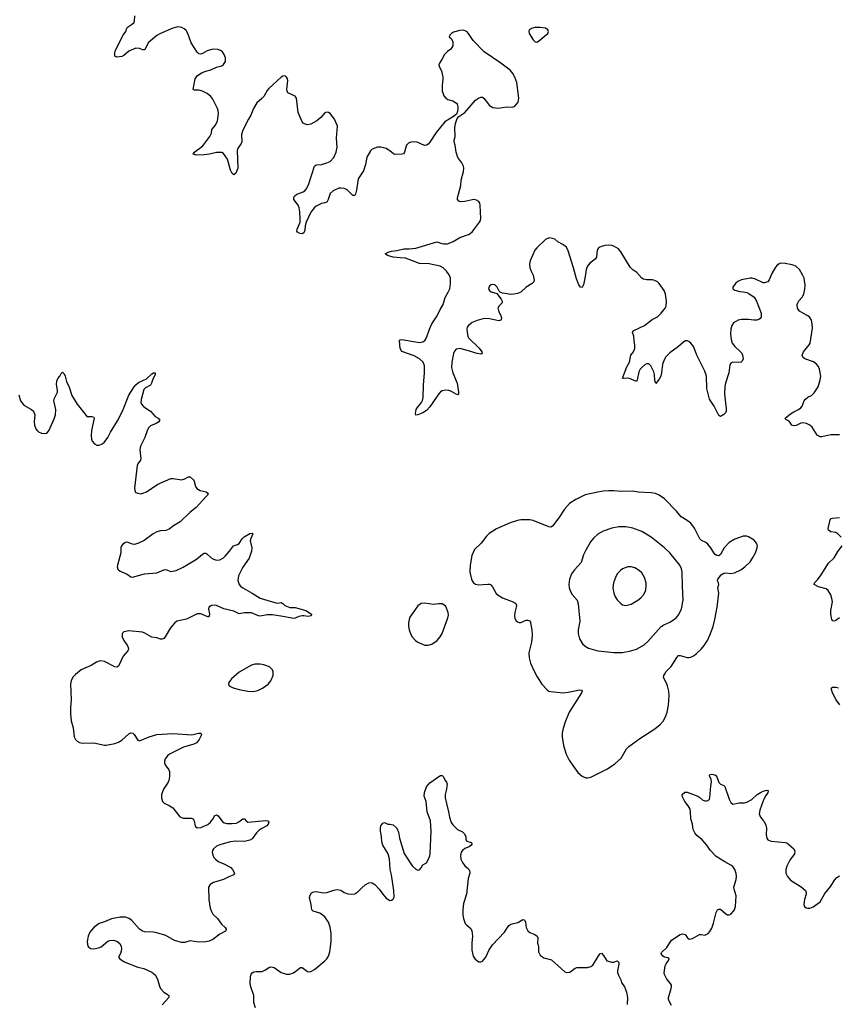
# Model space of a CAD drawing. Header units: inches. Extents: x 1682510 to 1839368, y 640758 to 791543.
# Tile 123 of 186: x 1791502 to 1800857, y 692131 to 703386. Entities that reach past the tile are written whole.
import ezdxf

# ---------------------------------------------------------------- set-up
doc = ezdxf.new("R2010")
doc.units = ezdxf.units.IN
doc.header["$MEASUREMENT"] = 0
for name, color, linetype in [('B7699', 7, 'Continuous'), ('B7790', 7, 'Continuous'), ('B8609', 7, 'Continuous'), ('B8700', 7, 'Continuous')]:
    doc.layers.add(name, color=color, linetype=linetype)

msp = doc.modelspace()

# ---------------------------------------------------------------- linework, layer by layer
at = {"layer": 'B7699', "color": 6, "elevation": 600}
for points in [[(1797001, 700000), (1797006, 699990), (1797009, 699970), (1797005, 699955), (1796994, 699946), (1796976, 699944), (1796870, 699967), (1796810, 699970), (1796730, 699949), (1796674, 699926), (1796630, 699891), (1796617, 699870), (1796612, 699850), (1796614, 699810), (1796622, 699770), (1796631, 699751), (1796754, 699630), (1796783, 699590), (1796787, 699570), (1796770, 699564), (1796730, 699570), (1796605, 699610), (1796530, 699626), (1796490, 699618), (1796470, 699596), (1796460, 699570), (1796442, 699470), (1796438, 699410), (1796450, 699350), (1796501, 699230), (1796516, 699130), (1796515, 699105), (1796510, 699099), (1796490, 699104), (1796436, 699136), (1796406, 699146), (1796370, 699151), (1796330, 699143), (1796310, 699131), (1796290, 699111), (1796267, 699070), (1796190, 698962), (1796150, 698917), (1796110, 698893), (1796050, 698869), (1796030, 698866), (1796025, 698885), (1796034, 698930), (1796045, 698950), (1796095, 699010), (1796107, 699033), (1796113, 699067), (1796116, 699210), (1796129, 699350), (1796128, 699430), (1796111, 699471), (1796070, 699508), (1796010, 699542), (1795870, 699592), (1795849, 699629), (1795844, 699716), (1795850, 699727), (1795870, 699729), (1796070, 699696), (1796110, 699704), (1796130, 699718), (1796150, 699750), (1796184, 699850), (1796210, 699910), (1796271, 700000)], [(1799976, 700000), (1799974, 699986), (1799965, 699970), (1799950, 699960), (1799927, 699953), (1799890, 699950), (1799830, 699958), (1799750, 699958), (1799711, 699950), (1799660, 699920), (1799640, 699890), (1799629, 699850), (1799626, 699794), (1799634, 699730), (1799645, 699690), (1799673, 699650), (1799735, 699595), (1799753, 699573), (1799763, 699550), (1799768, 699510), (1799759, 699481), (1799748, 699472), (1799712, 699468), (1799650, 699470), (1799630, 699458), (1799619, 699441), (1799612, 699410), (1799607, 699350), (1799568, 699232), (1799562, 699190), (1799557, 699110), (1799567, 699007), (1799577, 698943), (1799577, 698910), (1799569, 698891), (1799550, 698873), (1799510, 698852), (1799490, 698863), (1799440, 698970), (1799386, 699050), (1799356, 699170), (1799349, 699310), (1799332, 699370), (1799245, 699545), (1799202, 699650), (1799170, 699690), (1799150, 699706), (1799130, 699714), (1799110, 699714), (1799090, 699704), (1799030, 699650), (1798930, 699578), (1798886, 699534), (1798870, 699506), (1798848, 699450), (1798838, 699350), (1798830, 699310), (1798810, 699277), (1798770, 699227), (1798760, 699260), (1798757, 699330), (1798750, 699360), (1798716, 699430), (1798690, 699451), (1798670, 699451), (1798650, 699443), (1798610, 699410), (1798593, 699390), (1798578, 699362), (1798559, 699270), (1798550, 699252), (1798470, 699286), (1798450, 699290), (1798404, 699284), (1798389, 699289), (1798442, 699418), (1798471, 699470), (1798487, 699553), (1798516, 699590), (1798531, 699629), (1798533, 699670), (1798523, 699710), (1798520, 699770), (1798506, 699810), (1798511, 699830), (1798642, 699890), (1798730, 699958), (1798790, 699990), (1798801, 700000)], [(1791490, 699097), (1791511, 699031), (1791550, 698979), (1791636, 698930), (1791659, 698910), (1791673, 698870), (1791668, 698790), (1791671, 698750), (1791687, 698710), (1791700, 698690), (1791716, 698676), (1791750, 698658), (1791790, 698654), (1791810, 698661), (1791833, 698687), (1791895, 698825), (1791910, 698870), (1791915, 698930), (1791891, 699030), (1791899, 699061), (1791934, 699130), (1791935, 699150), (1791924, 699216), (1791926, 699254), (1791937, 699283), (1791961, 699310), (1791977, 699343), (1791990, 699356), (1792010, 699339), (1792023, 699310), (1792038, 699250), (1792066, 699186), (1792098, 699090), (1792159, 698990), (1792260, 698860), (1792270, 698852), (1792289, 698849), (1792331, 698850), (1792345, 698845), (1792353, 698833), (1792321, 698690), (1792318, 698630), (1792321, 698590), (1792330, 698567), (1792357, 698537), (1792384, 698524), (1792410, 698522), (1792444, 698536), (1792467, 698553), (1792510, 698610), (1792539, 698670), (1792620, 698800), (1792678, 698910), (1792750, 699093), (1792810, 699190), (1792828, 699212), (1792861, 699239), (1792950, 699282), (1793010, 699338), (1793030, 699351), (1793050, 699351), (1793050, 699325), (1793022, 699278), (1793008, 699230), (1792997, 699210), (1792941, 699179), (1792922, 699158), (1792890, 699046), (1792887, 699010), (1792895, 698990), (1792920, 698960), (1792996, 698910), (1793050, 698852), (1793084, 698830), (1793104, 698810), (1793093, 698790), (1793062, 698770), (1792998, 698742), (1792977, 698723), (1792963, 698697), (1792933, 698610), (1792881, 698510), (1792875, 698470), (1792886, 698370), (1792881, 698350), (1792852, 698310), (1792845, 698290), (1792812, 698030), (1792823, 697990), (1792830, 697982), (1792852, 697972), (1792888, 697968), (1792910, 697972), (1792950, 697989), (1793082, 698078), (1793230, 698141), (1793257, 698143), (1793350, 698126), (1793390, 698137), (1793430, 698159), (1793450, 698159), (1793490, 698121), (1793510, 698051), (1793527, 698027), (1793566, 698006), (1793631, 697990), (1793655, 697970), (1793647, 697950), (1793630, 697930), (1793518, 697810), (1793446, 697754), (1793335, 697645), (1793260, 697600), (1793210, 697564), (1793170, 697547), (1793110, 697545), (1793070, 697533), (1793029, 697510), (1792926, 697434), (1792850, 697397), (1792810, 697388), (1792790, 697390), (1792730, 697414), (1792710, 697411), (1792680, 697390), (1792665, 697370), (1792659, 697350), (1792656, 697290), (1792619, 697150), (1792617, 697130), (1792625, 697105), (1792650, 697082), (1792729, 697049), (1792770, 697017), (1792790, 697014), (1792928, 697052), (1793070, 697064), (1793150, 697099), (1793170, 697100), (1793230, 697078), (1793289, 697090), (1793370, 697126), (1793522, 697218), (1793590, 697277), (1793610, 697288), (1793630, 697288), (1793641, 697281), (1793690, 697235), (1793718, 697218), (1793750, 697209), (1793790, 697213), (1793830, 697235), (1793850, 697254), (1793901, 697310), (1793947, 697373), (1793990, 697387), (1794010, 697400), (1794044, 697450), (1794067, 697473), (1794130, 697511), (1794158, 697518), (1794167, 697510), (1794143, 697457), (1794136, 697430), (1794156, 697350), (1794150, 697310), (1794124, 697230), (1794050, 697129), (1794001, 697030), (1793996, 696976), (1794009, 696929), (1794025, 696910), (1794051, 696891), (1794160, 696830), (1794250, 696773), (1794430, 696721), (1794450, 696718), (1794490, 696723), (1794510, 696714), (1794533, 696690), (1794590, 696667), (1794650, 696668), (1794770, 696634), (1794836, 696590), (1794834, 696570), (1794797, 696563), (1794750, 696573), (1794730, 696573), (1794690, 696563), (1794650, 696545), (1794630, 696542), (1794530, 696562), (1794390, 696583), (1794330, 696583), (1794250, 696569), (1794230, 696571), (1794150, 696605), (1794070, 696605), (1794010, 696593), (1793950, 696626), (1793833, 696653), (1793752, 696690), (1793730, 696695), (1793694, 696690), (1793665, 696670), (1793661, 696650), (1793670, 696590), (1793668, 696572), (1793658, 696562), (1793650, 696559), (1793570, 696593), (1793530, 696594), (1793407, 696533), (1793299, 696510), (1793270, 696488), (1793224, 696436), (1793164, 696330), (1793150, 696312), (1793130, 696303), (1793110, 696304), (1793070, 696319), (1793010, 696327), (1792930, 696373), (1792904, 696384), (1792750, 696400), (1792693, 696390), (1792674, 696370), (1792674, 696330), (1792691, 696290), (1792733, 696230), (1792743, 696210), (1792746, 696190), (1792739, 696170), (1792683, 696110), (1792630, 695998), (1792610, 695986), (1792590, 695990), (1792470, 696051), (1792430, 696058), (1792410, 696055), (1792379, 696041), (1792318, 696002), (1792245, 695975), (1792205, 695955), (1792138, 695902), (1792109, 695871), (1792090, 695830), (1792084, 695796), (1792090, 695610), (1792082, 695522), (1792081, 695450), (1792090, 695370), (1792112, 695290), (1792124, 695190), (1792139, 695159), (1792158, 695138), (1792184, 695124), (1792216, 695116), (1792350, 695121), (1792470, 695093), (1792490, 695093), (1792589, 695111), (1792630, 695126), (1792670, 695152), (1792750, 695224), (1792770, 695235), (1792794, 695230), (1792810, 695214), (1792850, 695150), (1792870, 695144), (1792982, 695190), (1793070, 695214), (1793250, 695226), (1793470, 695212), (1793544, 695230), (1793571, 695230), (1793578, 695210), (1793569, 695190), (1793550, 695150), (1793521, 695119), (1793490, 695103), (1793375, 695070), (1793250, 695010), (1793214, 694990), (1793190, 694970), (1793164, 694936), (1793157, 694910), (1793158, 694890), (1793165, 694870), (1793207, 694810), (1793213, 694793), (1793214, 694734), (1793208, 694690), (1793200, 694670), (1793146, 694590), (1793129, 694550), (1793124, 694530), (1793123, 694490), (1793135, 694450), (1793152, 694432), (1793210, 694404), (1793250, 694376), (1793332, 694272), (1793370, 694260), (1793460, 694260), (1793484, 694250), (1793494, 694230), (1793509, 694169), (1793530, 694150), (1793570, 694153), (1793650, 694187), (1793678, 694210), (1793710, 694248), (1793732, 694288), (1793750, 694296), (1793770, 694284), (1793810, 694227), (1793828, 694210), (1793870, 694196), (1793930, 694196), (1793978, 694202), (1794005, 694215), (1794052, 694252), (1794070, 694252), (1794089, 694229), (1794110, 694212), (1794313, 694233), (1794336, 694230), (1794348, 694210), (1794341, 694190), (1794325, 694170), (1794270, 694142), (1794240, 694120), (1794209, 694090), (1794157, 694023), (1794133, 694007), (1794070, 693991), (1793970, 693997), (1793907, 693990), (1793790, 693955), (1793750, 693937), (1793717, 693910), (1793706, 693890), (1793703, 693870), (1793710, 693834), (1793722, 693810), (1793740, 693790), (1793770, 693764), (1793836, 693736), (1793913, 693693), (1793935, 693670), (1793956, 693630), (1793950, 693610), (1793892, 693588), (1793830, 693556), (1793716, 693524), (1793679, 693501), (1793660, 693470), (1793662, 693330), (1793679, 693230), (1793693, 693190), (1793710, 693163), (1793764, 693110), (1793808, 693048), (1793849, 693010), (1793863, 692990), (1793858, 692970), (1793853, 692967), (1793790, 692931), (1793710, 692870), (1793667, 692853), (1793630, 692845), (1793550, 692843), (1793450, 692857), (1793390, 692839), (1793350, 692837), (1793270, 692859), (1793170, 692916), (1793068, 692948), (1793030, 692956), (1792930, 692961), (1792906, 692966), (1792870, 692991), (1792782, 693090), (1792753, 693113), (1792710, 693128), (1792650, 693128), (1792552, 693108), (1792470, 693072), (1792410, 693054), (1792348, 693010), (1792304, 692956), (1792283, 692910), (1792271, 692850), (1792275, 692815), (1792285, 692790), (1792310, 692768), (1792350, 692765), (1792403, 692777), (1792431, 692789), (1792510, 692852), (1792530, 692862), (1792570, 692865), (1792610, 692852), (1792645, 692825), (1792661, 692790), (1792665, 692770), (1792663, 692737), (1792655, 692710), (1792631, 692670), (1792645, 692650), (1792696, 692616), (1792850, 692555), (1792919, 692539), (1793010, 692500), (1793050, 692469), (1793077, 692417), (1793098, 692338), (1793111, 692311), (1793148, 692270), (1793187, 692247), (1793207, 692230), (1793205, 692210), (1793130, 692126)], [(1794195, 692090), (1794179, 692150), (1794177, 692230), (1794144, 692330), (1794137, 692370), (1794139, 692450), (1794146, 692474), (1794160, 692490), (1794179, 692501), (1794206, 692506), (1794273, 692507), (1794310, 692524), (1794350, 692553), (1794370, 692558), (1794410, 692550), (1794490, 692493), (1794550, 692475), (1794590, 692475), (1794630, 692490), (1794710, 692550), (1794730, 692550), (1794790, 692506), (1794810, 692503), (1794830, 692507), (1794870, 692530), (1794990, 692629), (1795010, 692650), (1795030, 692682), (1795048, 692732), (1795060, 692850), (1795060, 692940), (1795051, 693011), (1795030, 693070), (1794990, 693131), (1794930, 693173), (1794854, 693194), (1794839, 693210), (1794833, 693270), (1794815, 693350), (1794820, 693380), (1794836, 693404), (1794863, 693417), (1794890, 693419), (1794970, 693407), (1795010, 693408), (1795090, 693437), (1795130, 693444), (1795170, 693435), (1795210, 693409), (1795250, 693392), (1795290, 693390), (1795330, 693395), (1795365, 693415), (1795410, 693464), (1795450, 693497), (1795490, 693519), (1795510, 693524), (1795530, 693521), (1795561, 693501), (1795610, 693448), (1795650, 693390), (1795690, 693345), (1795730, 693319), (1795750, 693321), (1795770, 693331), (1795783, 693357), (1795779, 693430), (1795750, 693610), (1795736, 693670), (1795727, 693793), (1795712, 693852), (1795651, 693950), (1795639, 693990), (1795638, 694050), (1795627, 694110), (1795627, 694150), (1795630, 694171), (1795650, 694203), (1795670, 694211), (1795710, 694191), (1795731, 694191), (1795770, 694181), (1795810, 694145), (1795830, 694098), (1795842, 694030), (1795896, 693856), (1795970, 693735), (1795990, 693710), (1796030, 693675), (1796050, 693664), (1796070, 693668), (1796090, 693690), (1796110, 693725), (1796150, 693749), (1796170, 693783), (1796190, 693829), (1796194, 693850), (1796206, 694110), (1796196, 694230), (1796160, 694330), (1796148, 694448), (1796125, 694510), (1796127, 694553), (1796150, 694615), (1796190, 694663), (1796290, 694736), (1796310, 694747), (1796330, 694747), (1796344, 694730), (1796363, 694690), (1796381, 694670), (1796388, 694650), (1796380, 694590), (1796363, 694530), (1796363, 694490), (1796402, 694330), (1796412, 694270), (1796431, 694211), (1796450, 694183), (1796506, 694130), (1796561, 694101), (1796583, 694083), (1796600, 694050), (1796602, 694010), (1796610, 693997), (1796661, 693981), (1796673, 693970), (1796660, 693950), (1796638, 693930), (1796590, 693911), (1796561, 693890), (1796548, 693870), (1796539, 693830), (1796544, 693790), (1796561, 693750), (1796590, 693715), (1796630, 693681), (1796648, 693650), (1796647, 693630), (1796627, 693570), (1796609, 693390), (1796575, 693285), (1796566, 693210), (1796568, 693150), (1796572, 693110), (1796594, 693054), (1796610, 693034), (1796657, 692997), (1796670, 692970), (1796676, 692910), (1796669, 692830), (1796670, 692750), (1796683, 692683), (1796706, 692646), (1796750, 692616), (1796770, 692615), (1796790, 692625), (1796829, 692671), (1796868, 692752), (1796905, 692810), (1797044, 692956), (1797090, 693030), (1797113, 693047), (1797194, 693066), (1797250, 693099), (1797270, 693095), (1797275, 693090), (1797281, 693070), (1797288, 693008), (1797309, 692969), (1797332, 692952), (1797390, 692930), (1797415, 692910), (1797422, 692890), (1797418, 692830), (1797430, 692790), (1797429, 692730), (1797450, 692693), (1797490, 692662), (1797579, 692639), (1797730, 692502), (1797750, 692495), (1797790, 692500), (1797850, 692545), (1797870, 692553), (1797990, 692552), (1798030, 692563), (1798050, 692579), (1798070, 692607), (1798130, 692706), (1798150, 692715), (1798173, 692690), (1798210, 692628), (1798270, 692613), (1798290, 692614), (1798330, 692628), (1798348, 692610), (1798349, 692589), (1798332, 692512), (1798335, 692495), (1798345, 692465), (1798373, 692410), (1798381, 692381), (1798414, 692330), (1798438, 692270), (1798448, 692210), (1798446, 692130)], [(1798950, 692117), (1798925, 692165), (1798918, 692190), (1798918, 692210), (1798945, 692295), (1798951, 692330), (1798950, 692350), (1798940, 692370), (1798898, 692418), (1798870, 692470), (1798866, 692490), (1798879, 692570), (1798888, 692592), (1798916, 692630), (1798925, 692650), (1798910, 692663), (1798870, 692671), (1798850, 692682), (1798834, 692710), (1798838, 692722), (1798898, 692782), (1798950, 692864), (1799050, 692927), (1799075, 692935), (1799107, 692927), (1799134, 692890), (1799154, 692874), (1799190, 692884), (1799270, 692928), (1799290, 692930), (1799330, 692923), (1799370, 692939), (1799390, 692963), (1799410, 693001), (1799430, 693059), (1799461, 693179), (1799478, 693210), (1799490, 693219), (1799510, 693218), (1799570, 693166), (1799590, 693154), (1799610, 693154), (1799630, 693163), (1799656, 693190), (1799670, 693210), (1799682, 693250), (1799688, 693370), (1799666, 693446), (1799664, 693470), (1799690, 693559), (1799694, 693590), (1799688, 693628), (1799674, 693670), (1799650, 693706), (1799630, 693722), (1799559, 693759), (1799460, 693820), (1799393, 693893), (1799354, 693950), (1799300, 694010), (1799242, 694062), (1799219, 694090), (1799199, 694130), (1799189, 694190), (1799171, 694250), (1799169, 694330), (1799163, 694363), (1799141, 694401), (1799102, 694450), (1799074, 694510), (1799074, 694530), (1799105, 694555), (1799130, 694554), (1799252, 694510), (1799276, 694496), (1799310, 694465), (1799330, 694456), (1799350, 694455), (1799370, 694460), (1799384, 694476), (1799389, 694491), (1799400, 694630), (1799407, 694670), (1799404, 694704), (1799390, 694730), (1799385, 694750), (1799390, 694757), (1799410, 694760), (1799452, 694750), (1799468, 694730), (1799490, 694665), (1799510, 694646), (1799550, 694631), (1799559, 694619), (1799610, 694476), (1799630, 694438), (1799650, 694420), (1799726, 694434), (1799786, 694434), (1799810, 694441), (1799870, 694472), (1799930, 694529), (1799967, 694553), (1800000, 694567)], [(1800000, 694455), (1799961, 694350), (1799952, 694310), (1799967, 694270), (1800000, 694231)]]:
    msp.add_lwpolyline(points, dxfattribs=at)
at = {"layer": 'B7699', "color": 6}
for points, elevation in [([(1798290, 698000), (1798230, 697999), (1798170, 697996), (1798090, 697982), (1797966, 697954), (1797857, 697903), (1797786, 697854), (1797729, 697791), (1797665, 697690), (1797590, 697598), (1797570, 697585), (1797550, 697589), (1797370, 697660), (1797330, 697669), (1797230, 697669), (1797190, 697661), (1797107, 697633), (1796950, 697566), (1796868, 697512), (1796837, 697483), (1796776, 697404), (1796699, 697330), (1796670, 697261), (1796651, 697150), (1796648, 697070), (1796666, 696990), (1796674, 696970), (1796689, 696950), (1796710, 696935), (1796746, 696926), (1796850, 696935), (1796870, 696933), (1796885, 696925), (1796904, 696904), (1796948, 696828), (1796970, 696806), (1797018, 696778), (1797148, 696728), (1797172, 696712), (1797178, 696690), (1797176, 696670), (1797159, 696610), (1797155, 696570), (1797160, 696540), (1797176, 696516), (1797190, 696503), (1797210, 696495), (1797230, 696497), (1797290, 696521), (1797310, 696522), (1797330, 696516), (1797335, 696510), (1797356, 696410), (1797357, 696350), (1797349, 696270), (1797322, 696150), (1797323, 696090), (1797340, 696030), (1797373, 695953), (1797414, 695874), (1797468, 695790), (1797530, 695726), (1797550, 695711), (1797570, 695705), (1797711, 695691), (1797770, 695698), (1797905, 695725), (1797921, 695721), (1797931, 695711), (1797923, 695690), (1797780, 695470), (1797732, 695350), (1797709, 695270), (1797702, 695230), (1797703, 695190), (1797717, 695090), (1797748, 694990), (1797783, 694923), (1797822, 694862), (1797882, 694782), (1797930, 694740), (1797970, 694721), (1797990, 694719), (1798030, 694728), (1798218, 694822), (1798302, 694878), (1798374, 694946), (1798438, 695050), (1798462, 695078), (1798590, 695168), (1798762, 695278), (1798823, 695330), (1798854, 695366), (1798883, 695417), (1798903, 695470), (1798917, 695550), (1798923, 695657), (1798920, 695710), (1798906, 695770), (1798890, 695810), (1798867, 695850), (1798861, 695870), (1798863, 695890), (1798873, 695910), (1798890, 695936), (1798946, 695994), (1799010, 696095), (1799030, 696117), (1799050, 696120), (1799130, 696094), (1799150, 696094), (1799170, 696100), (1799210, 696120), (1799238, 696142), (1799290, 696190), (1799326, 696234), (1799362, 696290), (1799390, 696350), (1799426, 696450), (1799445, 696530), (1799473, 696670), (1799493, 696830), (1799481, 696890), (1799490, 696930), (1799488, 696950), (1799478, 696970), (1799481, 696990), (1799520, 697040), (1799550, 697061), (1799570, 697064), (1799630, 697056), (1799670, 697062), (1799743, 697097), (1799790, 697131), (1799848, 697190), (1799877, 697230), (1799910, 697290), (1799931, 697350), (1799933, 697373), (1799924, 697404), (1799897, 697437), (1799830, 697476), (1799810, 697483), (1799770, 697483), (1799673, 697447), (1799610, 697410), (1799551, 697349), (1799510, 697273), (1799490, 697259), (1799470, 697260), (1799450, 697272), (1799434, 697290), (1799400, 697350), (1799366, 697390), (1799342, 697410), (1799293, 697433), (1799275, 697450), (1799213, 697573), (1799170, 697630), (1799130, 697662), (1799062, 697702), (1799008, 697768), (1798871, 697910), (1798810, 697952), (1798769, 697969), (1798717, 697977), (1798570, 697986), (1798510, 697995), (1798370, 697992)], 700), ([(1798350, 697590), (1798270, 697574), (1798170, 697540), (1798110, 697505), (1798059, 697461), (1798024, 697416), (1797970, 697321), (1797946, 697270), (1797917, 697183), (1797842, 697098), (1797807, 697050), (1797785, 696990), (1797776, 696930), (1797782, 696890), (1797796, 696850), (1797816, 696816), (1797871, 696750), (1797886, 696710), (1797903, 696510), (1797886, 696410), (1797885, 696370), (1797900, 696310), (1797933, 696253), (1797965, 696225), (1798003, 696203), (1798110, 696173), (1798290, 696152), (1798386, 696154), (1798470, 696166), (1798550, 696190), (1798640, 696240), (1798681, 696279), (1798832, 696448), (1798864, 696470), (1798930, 696498), (1798975, 696525), (1799008, 696552), (1799035, 696585), (1799066, 696650), (1799084, 696750), (1799075, 696910), (1799073, 697070), (1799064, 697110), (1799045, 697150), (1798933, 697290), (1798872, 697350), (1798720, 697470), (1798610, 697535), (1798510, 697573), (1798430, 697588)], 800), ([(1798490, 697131), (1798450, 697131), (1798390, 697107), (1798367, 697090), (1798331, 697050), (1798310, 697010), (1798287, 696950), (1798279, 696890), (1798290, 696830), (1798307, 696790), (1798330, 696756), (1798370, 696712), (1798390, 696699), (1798430, 696690), (1798490, 696706), (1798566, 696750), (1798601, 696779), (1798630, 696810), (1798650, 696847), (1798657, 696870), (1798663, 696910), (1798662, 696950), (1798644, 697010), (1798610, 697062), (1798583, 697090), (1798530, 697122)], 900), ([(1796130, 696716), (1796090, 696713), (1796050, 696685), (1795962, 696558), (1795951, 696529), (1795944, 696490), (1795945, 696450), (1795952, 696412), (1795970, 696360), (1795988, 696330), (1796026, 696290), (1796050, 696272), (1796130, 696238), (1796170, 696236), (1796210, 696247), (1796272, 696290), (1796308, 696332), (1796330, 696370), (1796396, 696550), (1796401, 696581), (1796398, 696610), (1796370, 696677), (1796350, 696698), (1796330, 696707), (1796290, 696710), (1796230, 696703)], 700), ([(1794250, 696020), (1794190, 696019), (1794150, 696007), (1794011, 695929), (1793922, 695850), (1793892, 695810), (1793887, 695790), (1793896, 695770), (1793940, 695750), (1794010, 695730), (1794108, 695710), (1794170, 695708), (1794222, 695718), (1794277, 695743), (1794343, 695790), (1794373, 695827), (1794397, 695890), (1794400, 695930), (1794390, 695955), (1794357, 695990), (1794290, 696013)], 700)]:
    msp.add_lwpolyline(points, close=True, dxfattribs=dict(at, elevation=elevation))
at = {"layer": 'B7790', "color": 6, "elevation": 600}
for points in [[(1796271, 700000), (1796277, 700010), (1796306, 700074), (1796343, 700130), (1796365, 700210), (1796400, 700270), (1796416, 700310), (1796426, 700370), (1796424, 700430), (1796410, 700470), (1796380, 700510), (1796340, 700550), (1796307, 700567), (1796183, 700597), (1796070, 700598), (1795910, 700661), (1795850, 700663), (1795770, 700672), (1795704, 700690), (1795679, 700710), (1795712, 700730), (1795750, 700742), (1795810, 700747), (1795890, 700766), (1795954, 700766), (1796030, 700774), (1796270, 700847), (1796327, 700827), (1796350, 700823), (1796390, 700825), (1796410, 700830), (1796454, 700850), (1796530, 700897), (1796630, 700932), (1796650, 700943), (1796675, 700965), (1796756, 701070), (1796768, 701090), (1796773, 701113), (1796766, 701266), (1796760, 701290), (1796748, 701308), (1796724, 701324), (1796690, 701331), (1796590, 701309), (1796545, 701305), (1796521, 701310), (1796504, 701330), (1796504, 701350), (1796545, 701490), (1796546, 701550), (1796575, 701650), (1796577, 701690), (1796572, 701712), (1796556, 701750), (1796510, 701810), (1796490, 701870), (1796480, 701950), (1796467, 701990), (1796467, 702010), (1796477, 702050), (1796474, 702150), (1796481, 702199), (1796503, 702257), (1796522, 702278), (1796590, 702325), (1796710, 702465), (1796745, 702490), (1796770, 702501), (1796790, 702500), (1796808, 702488), (1796870, 702406), (1796910, 702382), (1796970, 702374), (1797069, 702389), (1797132, 702388), (1797161, 702399), (1797181, 702419), (1797197, 702443), (1797207, 702490), (1797183, 702670), (1797162, 702730), (1797139, 702770), (1797107, 702810), (1797001, 702890), (1796810, 703020), (1796684, 703150), (1796630, 703230), (1796610, 703250), (1796570, 703265), (1796530, 703263), (1796458, 703242), (1796437, 703230), (1796419, 703210), (1796411, 703190), (1796431, 703170), (1796450, 703138), (1796450, 703089), (1796428, 703050), (1796390, 703024), (1796358, 702990), (1796328, 702932), (1796298, 702890), (1796291, 702870), (1796294, 702850), (1796321, 702801), (1796336, 702730), (1796338, 702710), (1796329, 702630), (1796330, 702570), (1796336, 702550), (1796350, 702517), (1796371, 702490), (1796394, 702474), (1796450, 702460), (1796492, 702432), (1796500, 702420), (1796510, 702390), (1796510, 702370), (1796505, 702335), (1796493, 702307), (1796461, 702279), (1796361, 702219), (1796263, 702097), (1796190, 701985), (1796170, 701963), (1796150, 701950), (1796128, 701948), (1796045, 701985), (1796010, 701990), (1795970, 701985), (1795947, 701973), (1795923, 701950), (1795913, 701930), (1795900, 701870), (1795887, 701853), (1795871, 701849), (1795790, 701847), (1795772, 701852), (1795730, 701887), (1795690, 701912), (1795630, 701930), (1795590, 701930), (1795530, 701905), (1795510, 701886), (1795470, 701816), (1795455, 701730), (1795430, 701660), (1795370, 701567), (1795350, 701436), (1795338, 701390), (1795330, 701376), (1795310, 701376), (1795250, 701432), (1795230, 701447), (1795210, 701456), (1795170, 701462), (1795150, 701460), (1795084, 701430), (1795050, 701398), (1795027, 701330), (1795010, 701301), (1794990, 701292), (1794950, 701286), (1794890, 701256), (1794870, 701239), (1794830, 701185), (1794775, 701070), (1794765, 701030), (1794761, 700979), (1794750, 700950), (1794730, 700938), (1794704, 700944), (1794677, 700957), (1794670, 700970), (1794674, 700990), (1794706, 701070), (1794708, 701110), (1794703, 701190), (1794697, 701237), (1794686, 701266), (1794636, 701330), (1794634, 701350), (1794641, 701370), (1794669, 701390), (1794743, 701417), (1794761, 701430), (1794777, 701450), (1794801, 701499), (1794870, 701713), (1794890, 701727), (1794950, 701730), (1795010, 701748), (1795050, 701767), (1795091, 701810), (1795120, 701870), (1795131, 701930), (1795121, 702030), (1795134, 702170), (1795101, 702250), (1795050, 702313), (1795030, 702326), (1795010, 702329), (1794990, 702323), (1794942, 702270), (1794896, 702230), (1794830, 702193), (1794786, 702186), (1794755, 702195), (1794743, 702203), (1794730, 702217), (1794684, 702324), (1794666, 702490), (1794650, 702513), (1794566, 702550), (1794557, 702570), (1794555, 702590), (1794565, 702690), (1794564, 702710), (1794551, 702731), (1794539, 702739), (1794530, 702744), (1794510, 702741), (1794490, 702728), (1794350, 702600), (1794330, 702575), (1794293, 702510), (1794270, 702486), (1794210, 702437), (1794175, 702370), (1794145, 702295), (1794115, 702250), (1794070, 702163), (1794047, 702110), (1794038, 702070), (1794042, 701990), (1794034, 701970), (1793992, 701910), (1793987, 701890), (1793993, 701690), (1793970, 701632), (1793950, 701613), (1793930, 701629), (1793910, 701667), (1793877, 701790), (1793830, 701856), (1793810, 701869), (1793750, 701869), (1793672, 701848), (1793610, 701840), (1793517, 701837), (1793486, 701850), (1793498, 701870), (1793521, 701890), (1793562, 701918), (1793594, 701946), (1793676, 702050), (1793693, 702090), (1793698, 702130), (1793738, 702182), (1793763, 702230), (1793775, 702310), (1793771, 702349), (1793764, 702370), (1793710, 702477), (1793686, 702510), (1793643, 702543), (1793591, 702571), (1793550, 702580), (1793500, 702580), (1793483, 702590), (1793508, 702710), (1793530, 702743), (1793581, 702779), (1793630, 702798), (1793687, 702813), (1793750, 702845), (1793810, 702860), (1793830, 702873), (1793852, 702910), (1793853, 702950), (1793838, 702990), (1793818, 703018), (1793795, 703035), (1793770, 703044), (1793710, 703048), (1793645, 703030), (1793590, 702999), (1793570, 702993), (1793550, 702997), (1793530, 703016), (1793460, 703120), (1793422, 703230), (1793403, 703263), (1793382, 703282), (1793356, 703296), (1793310, 703303), (1793250, 703289), (1793110, 703230), (1793070, 703204), (1792970, 703120), (1792930, 703042), (1792910, 703040), (1792870, 703056), (1792830, 703060), (1792750, 703025), (1792690, 702976), (1792670, 702966), (1792610, 702956), (1792590, 702970), (1792588, 703008), (1792593, 703030), (1792685, 703210), (1792713, 703250), (1792725, 703290), (1792744, 703310), (1792781, 703330), (1792807, 703350), (1792814, 703370), (1792818, 703430)], [(1798801, 700000), (1798833, 700030), (1798880, 700090), (1798889, 700110), (1798893, 700170), (1798882, 700250), (1798866, 700290), (1798810, 700370), (1798790, 700390), (1798750, 700407), (1798730, 700412), (1798670, 700411), (1798630, 700421), (1798610, 700432), (1798556, 700496), (1798508, 700528), (1798478, 700558), (1798370, 700734), (1798346, 700766), (1798290, 700799), (1798270, 700806), (1798230, 700810), (1798190, 700806), (1798150, 700795), (1798130, 700786), (1798113, 700770), (1798103, 700750), (1798095, 700670), (1798080, 700650), (1798016, 700604), (1797990, 700570), (1797977, 700530), (1797966, 700450), (1797946, 700354), (1797930, 700323), (1797910, 700327), (1797890, 700354), (1797864, 700424), (1797832, 700550), (1797770, 700743), (1797750, 700787), (1797710, 700817), (1797650, 700847), (1797616, 700876), (1797590, 700886), (1797551, 700891), (1797510, 700872), (1797410, 700780), (1797389, 700750), (1797336, 700630), (1797329, 700591), (1797333, 700550), (1797347, 700510), (1797370, 700467), (1797381, 700410), (1797376, 700390), (1797358, 700370), (1797290, 700328), (1797230, 700270), (1797190, 700255), (1797150, 700248), (1797110, 700246), (1797071, 700251), (1797021, 700261), (1796992, 700272), (1796983, 700283), (1796960, 700330), (1796930, 700354), (1796910, 700359), (1796890, 700357), (1796870, 700342), (1796861, 700310), (1796870, 700291), (1796890, 700277), (1796955, 700255), (1797005, 700190), (1797015, 700170), (1797014, 700150), (1796983, 700117), (1796968, 700090), (1796977, 700050), (1797001, 700000)], [(1800000, 700380), (1799990, 700382), (1799910, 700421), (1799871, 700431), (1799850, 700430), (1799750, 700412), (1799730, 700404), (1799710, 700393), (1799683, 700370), (1799651, 700330), (1799651, 700310), (1799673, 700293), (1799730, 700278), (1799770, 700277), (1799810, 700268), (1799836, 700256), (1799895, 700215), (1799924, 700170), (1799974, 700030), (1799977, 700003), (1799976, 700000)]]:
    msp.add_lwpolyline(points, dxfattribs=at)
msp.add_lwpolyline([(1797450, 703296), (1797390, 703296), (1797350, 703287), (1797324, 703270), (1797319, 703250), (1797325, 703230), (1797370, 703156), (1797394, 703134), (1797410, 703131), (1797430, 703139), (1797537, 703230), (1797545, 703250), (1797537, 703270), (1797510, 703289)], close=True, dxfattribs=at)
at = {"layer": 'B8609', "color": 6, "elevation": 600}
for points in [[(1800870, 698641), (1800770, 698640), (1800670, 698618), (1800650, 698618), (1800615, 698635), (1800559, 698730), (1800532, 698750), (1800492, 698770), (1800450, 698778), (1800430, 698773), (1800374, 698746), (1800344, 698744), (1800327, 698750), (1800296, 698796), (1800257, 698817), (1800250, 698830), (1800310, 698881), (1800350, 698905), (1800404, 698930), (1800430, 698950), (1800443, 698970), (1800468, 699030), (1800483, 699050), (1800509, 699070), (1800550, 699090), (1800581, 699119), (1800626, 699190), (1800651, 699270), (1800657, 699310), (1800644, 699390), (1800630, 699420), (1800608, 699450), (1800574, 699474), (1800475, 699510), (1800450, 699530), (1800446, 699550), (1800461, 699590), (1800526, 699670), (1800535, 699690), (1800561, 699859), (1800559, 699910), (1800551, 699950), (1800530, 699982), (1800507, 700000)], [(1800890, 697470), (1800853, 697510), (1800830, 697524), (1800770, 697530), (1800746, 697550), (1800741, 697570), (1800763, 697670), (1800777, 697683), (1800792, 697688), (1800870, 697694)], [(1800870, 696550), (1800830, 696519), (1800810, 696512), (1800794, 696514), (1800782, 696530), (1800770, 696590), (1800771, 696631), (1800790, 696730), (1800785, 696770), (1800770, 696810), (1800740, 696860), (1800719, 696879), (1800630, 696903), (1800581, 696930), (1800585, 696950), (1800618, 696982), (1800661, 697039), (1800745, 697175), (1800810, 697236), (1800852, 697308), (1800901, 697370)], [(1800875, 695555), (1800831, 695610), (1800792, 695690), (1800779, 695730), (1800779, 695750), (1800790, 695756), (1800830, 695756), (1800859, 695750)], [(1800000, 694567), (1800013, 694573), (1800038, 694578), (1800054, 694574), (1800050, 694550), (1800026, 694514), (1800007, 694473), (1800000, 694455)], [(1800000, 694231), (1800010, 694219), (1800030, 694179), (1800036, 694144), (1800034, 694070), (1800041, 694030), (1800053, 694010), (1800090, 693995), (1800250, 693981), (1800270, 693976), (1800349, 693909), (1800361, 693881), (1800356, 693850), (1800303, 693777), (1800269, 693710), (1800256, 693670), (1800257, 693630), (1800278, 693590), (1800310, 693550), (1800433, 693473), (1800481, 693430), (1800490, 693410), (1800490, 693390), (1800470, 693330), (1800465, 693270), (1800471, 693250), (1800490, 693235), (1800508, 693228), (1800530, 693230), (1800570, 693246), (1800650, 693303), (1800704, 693396), (1800770, 693480), (1800812, 693550), (1800839, 693581), (1800870, 693598)]]:
    msp.add_lwpolyline(points, dxfattribs=at)
at = {"layer": 'B8700', "color": 6, "elevation": 600}
msp.add_lwpolyline([(1800507, 700000), (1800495, 700010), (1800415, 700055), (1800391, 700090), (1800388, 700130), (1800394, 700150), (1800407, 700173), (1800446, 700214), (1800464, 700250), (1800476, 700304), (1800479, 700350), (1800466, 700430), (1800449, 700470), (1800412, 700532), (1800370, 700569), (1800330, 700584), (1800250, 700601), (1800210, 700604), (1800190, 700600), (1800158, 700582), (1800141, 700559), (1800096, 700484), (1800066, 700414), (1800050, 700389), (1800010, 700378), (1800000, 700380)], dxfattribs=at)

doc.saveas('drawing.dxf')
